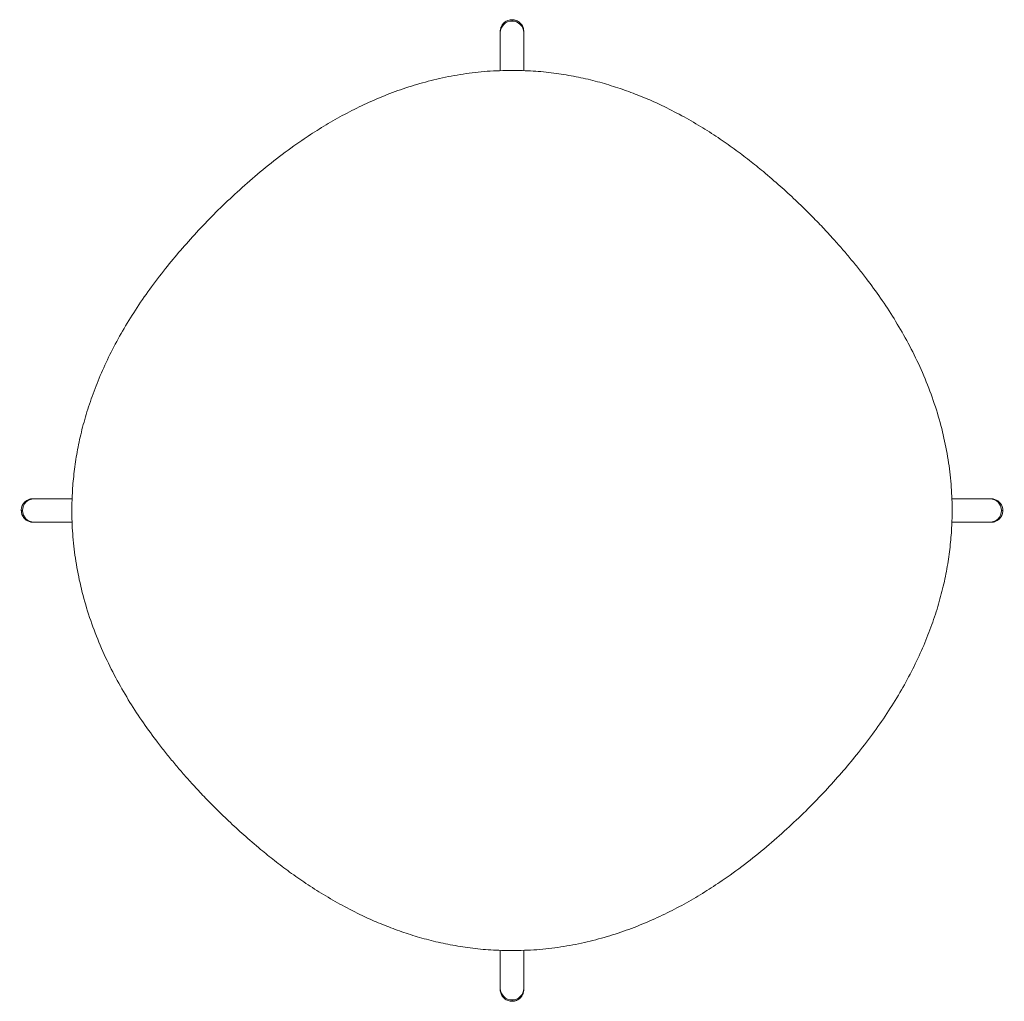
# Model space of a CAD drawing. Extents: x 6 to 143, y 738 to 839.
# Tile 1 of 9: x 6 to 73, y 738 to 805. Entities that reach past the tile are written whole.
import ezdxf

# ---------------------------------------------------------------- set-up
doc = ezdxf.new("R2010")
doc.units = 0
doc.header["$MEASUREMENT"] = 0
doc.layers.get('0').update_dxf_attribs({"lineweight": 0})

msp = doc.modelspace()

# ---------------------------------------------------------------- linework, layer by layer
at = {"color": 18, "lineweight": 9, "true_color": 0x000000}
for p, q in [((39.247, 805.377), (39.247, 805.282)), ((38.447, 804.502), (38.446, 801.893)), ((40.046, 801.897), (40.047, 804.502)), ((9.269, 772.723), (6.668, 772.723)), ((71.826, 772.723), (69.217, 772.723)), ((6.668, 771.123), (9.275, 771.123)), ((69.222, 771.123), (71.826, 771.123)), ((38.447, 741.948), (38.447, 739.344)), ((40.047, 739.344), (40.047, 741.953)), ((39.247, 738.564), (39.247, 738.468))]:
    msp.add_line(p, q, dxfattribs=at)
for points in [[(5.793, 771.923), (5.794, 771.923), (5.799, 771.923), (5.806, 771.923), (5.817, 771.923), (5.83, 771.923), (5.847, 771.923), (5.866, 771.923), (5.888, 771.923)], [(72.702, 771.923), (72.7, 771.923), (72.696, 771.923), (72.688, 771.923), (72.678, 771.923), (72.664, 771.923), (72.648, 771.923), (72.628, 771.923), (72.606, 771.923)], [(72.175, 771.171), (72.08, 771.143), (71.906, 771.123)], [(6.594, 771.123), (6.593, 771.123), (6.569, 771.123)]]:
    msp.add_lwpolyline(points, dxfattribs=at)
for points, knots in [([(39.247, 805.282), (38.812, 805.288), (38.453, 804.94), (38.447, 804.505), (38.447, 804.504), (38.447, 804.503), (38.447, 804.502)], [0, 0, 0, 0, 1, 1, 1, 2, 2, 2, 2]), ([(38.52, 804.907), (38.51, 804.886), (38.5, 804.864), (38.492, 804.842), (38.483, 804.816), (38.475, 804.789), (38.469, 804.762), (38.463, 804.739), (38.459, 804.717), (38.456, 804.694), (38.453, 804.676), (38.451, 804.658), (38.45, 804.64), (38.449, 804.628), (38.448, 804.616), (38.448, 804.604), (38.447, 804.6), (38.447, 804.596), (38.447, 804.592), (38.447, 804.59), (38.447, 804.589), (38.447, 804.587), (38.447, 804.586), (38.447, 804.585), (38.447, 804.585), (38.447, 804.584), (38.447, 804.583), (38.447, 804.583), (38.447, 804.582), (38.447, 804.581), (38.447, 804.58), (38.447, 804.579), (38.447, 804.579), (38.447, 804.578), (38.447, 804.576), (38.447, 804.574), (38.447, 804.572), (38.447, 804.565), (38.447, 804.554), (38.447, 804.538), (38.447, 804.527), (38.447, 804.515), (38.447, 804.502)], [0, 0, 0, 0, 1, 1, 1, 2, 2, 2, 3, 3, 3, 4, 4, 4, 5, 5, 5, 6, 6, 6, 7, 7, 7, 8, 8, 8, 9, 9, 9, 10, 10, 10, 11, 11, 11, 12, 12, 12, 13, 13, 13, 14, 14, 14, 14]), ([(39.271, 805.377), (39.22, 805.375), (39.168, 805.374), (39.118, 805.367), (39.069, 805.359), (39.02, 805.346), (38.973, 805.329), (38.929, 805.313), (38.887, 805.293), (38.847, 805.27), (38.809, 805.248), (38.773, 805.223), (38.739, 805.195), (38.708, 805.17), (38.678, 805.141), (38.651, 805.111), (38.626, 805.082), (38.603, 805.052), (38.581, 805.021), (38.562, 804.992), (38.543, 804.962), (38.529, 804.93), (38.526, 804.922), (38.523, 804.915), (38.52, 804.907)], [0, 0, 0, 0, 1, 1, 1, 2, 2, 2, 3, 3, 3, 4, 4, 4, 5, 5, 5, 6, 6, 6, 7, 7, 7, 8, 8, 8, 8]), ([(40.047, 804.552), (40.061, 804.994), (39.714, 805.363), (39.272, 805.377), (39.264, 805.377), (39.255, 805.377), (39.247, 805.377)], [0, 0, 0, 0, 1, 1, 1, 2, 2, 2, 2]), ([(40.047, 804.502), (40.042, 804.937), (39.685, 805.286), (39.25, 805.282), (39.249, 805.282), (39.248, 805.282), (39.247, 805.282)], [0, 0, 0, 0, 1, 1, 1, 2, 2, 2, 2]), ([(39.995, 804.858), (39.982, 804.89), (39.969, 804.922), (39.954, 804.952), (39.931, 804.998), (39.902, 805.04), (39.869, 805.08), (39.842, 805.113), (39.813, 805.144), (39.782, 805.172), (39.747, 805.203), (39.709, 805.232), (39.669, 805.257), (39.628, 805.282), (39.584, 805.304), (39.539, 805.322), (39.493, 805.34), (39.444, 805.355), (39.396, 805.363), (39.354, 805.37), (39.313, 805.374), (39.271, 805.377)], [0, 0, 0, 0, 1, 1, 1, 2, 2, 2, 3, 3, 3, 4, 4, 4, 5, 5, 5, 6, 6, 6, 7, 7, 7, 7]), ([(40.047, 801.897), (40.047, 801.912), (40.047, 801.927), (40.047, 801.942), (40.047, 802.044), (40.047, 802.145), (40.047, 802.245), (40.047, 802.345), (40.047, 802.444), (40.047, 802.541), (40.047, 802.638), (40.047, 802.734), (40.047, 802.827), (40.047, 802.92), (40.047, 803.012), (40.047, 803.1), (40.047, 803.188), (40.047, 803.274), (40.047, 803.357), (40.047, 803.439), (40.047, 803.519), (40.047, 803.595), (40.047, 803.671), (40.047, 803.743), (40.047, 803.812), (40.047, 803.88), (40.047, 803.945), (40.047, 804.005), (40.047, 804.066), (40.047, 804.122), (40.047, 804.173), (40.047, 804.225), (40.047, 804.271), (40.047, 804.314), (40.047, 804.356), (40.047, 804.393), (40.047, 804.425), (40.047, 804.457), (40.047, 804.485), (40.047, 804.507), (40.047, 804.529), (40.047, 804.546), (40.047, 804.558), (40.047, 804.565), (40.047, 804.57), (40.047, 804.573), (40.047, 804.575), (40.047, 804.576), (40.047, 804.577), (40.047, 804.578), (40.047, 804.579), (40.047, 804.58), (40.047, 804.58), (40.047, 804.581), (40.047, 804.583), (40.047, 804.584), (40.047, 804.585), (40.047, 804.586), (40.047, 804.587), (40.047, 804.589), (40.047, 804.591), (40.047, 804.593), (40.047, 804.596), (40.047, 804.599), (40.046, 804.615), (40.045, 804.631), (40.044, 804.646), (40.042, 804.669), (40.039, 804.691), (40.035, 804.714), (40.028, 804.756), (40.02, 804.798), (40.003, 804.838), (40.001, 804.845), (39.998, 804.851), (39.995, 804.858)], [0, 0, 0, 0, 1, 1, 1, 2, 2, 2, 3, 3, 3, 4, 4, 4, 5, 5, 5, 6, 6, 6, 7, 7, 7, 8, 8, 8, 9, 9, 9, 10, 10, 10, 11, 11, 11, 12, 12, 12, 13, 13, 13, 14, 14, 14, 15, 15, 15, 16, 16, 16, 17, 17, 17, 18, 18, 18, 19, 19, 19, 20, 20, 20, 21, 21, 21, 22, 22, 22, 23, 23, 23, 24, 24, 24, 25, 25, 25, 25]), ([(40.047, 804.502), (40.047, 804.513), (40.047, 804.524), (40.047, 804.533), (40.047, 804.551), (40.047, 804.562), (40.047, 804.57), (40.047, 804.572), (40.047, 804.574), (40.047, 804.574), (40.047, 804.574), (40.047, 804.574), (40.047, 804.574)], [0, 0, 0, 0, 1, 1, 1, 2, 2, 2, 3, 3, 3, 4, 4, 4, 4]), ([(39.246, 801.924), (38.682, 801.911), (38.119, 801.899), (37.557, 801.859), (37.006, 801.82), (36.456, 801.755), (35.909, 801.671), (35.373, 801.589), (34.839, 801.488), (34.31, 801.369), (33.79, 801.253), (33.275, 801.118), (32.765, 800.966), (32.264, 800.818), (31.769, 800.653), (31.279, 800.473), (30.798, 800.297), (30.323, 800.106), (29.854, 799.902), (29.394, 799.702), (28.94, 799.489), (28.492, 799.264), (28.053, 799.044), (27.62, 798.812), (27.193, 798.57), (26.775, 798.333), (26.362, 798.086), (25.955, 797.83), (25.557, 797.579), (25.165, 797.32), (24.778, 797.052), (24.24, 796.68), (23.713, 796.293), (23.196, 795.892), (22.696, 795.504), (22.206, 795.103), (21.724, 794.693), (21.258, 794.297), (20.799, 793.891), (20.349, 793.477), (19.915, 793.077), (19.488, 792.668), (19.07, 792.251), (18.666, 791.849), (18.27, 791.44), (17.881, 791.023), (17.507, 790.622), (17.14, 790.214), (16.781, 789.8), (16.435, 789.402), (16.096, 788.997), (15.764, 788.587), (15.392, 788.126), (15.029, 787.657), (14.678, 787.179), (14.337, 786.714), (14.007, 786.241), (13.69, 785.759), (13.382, 785.291), (13.086, 784.815), (12.803, 784.331), (12.529, 783.862), (12.267, 783.385), (12.018, 782.9), (11.778, 782.431), (11.55, 781.954), (11.336, 781.472), (11.129, 781.004), (10.935, 780.53), (10.755, 780.051), (10.582, 779.587), (10.421, 779.118), (10.275, 778.644), (10.134, 778.186), (10.006, 777.724), (9.893, 777.259), (9.783, 776.809), (9.687, 776.355), (9.605, 775.9), (9.525, 775.46), (9.458, 775.018), (9.405, 774.574), (9.353, 774.144), (9.314, 773.712), (9.287, 773.279), (9.26, 772.839), (9.246, 772.398), (9.245, 771.958), (9.244, 771.415), (9.264, 770.873), (9.303, 770.332), (9.343, 769.776), (9.404, 769.222), (9.485, 768.671), (9.569, 768.104), (9.674, 767.542), (9.8, 766.983), (9.929, 766.41), (10.08, 765.842), (10.251, 765.281), (10.426, 764.705), (10.623, 764.135), (10.84, 763.573), (11.056, 763.01), (11.293, 762.454), (11.548, 761.907), (11.796, 761.374), (12.062, 760.848), (12.343, 760.331), (12.616, 759.828), (12.905, 759.332), (13.206, 758.844), (13.5, 758.37), (13.806, 757.903), (14.124, 757.444), (14.433, 756.998), (14.752, 756.559), (15.082, 756.127), (15.262, 755.891), (15.446, 755.657), (15.631, 755.424), (15.814, 755.196), (15.999, 754.969), (16.187, 754.744), (16.375, 754.518), (16.566, 754.294), (16.758, 754.071), (16.973, 753.823), (17.191, 753.577), (17.411, 753.334), (17.657, 753.062), (17.906, 752.794), (18.158, 752.528), (18.431, 752.241), (18.708, 751.956), (18.988, 751.676), (19.294, 751.37), (19.605, 751.067), (19.92, 750.77), (20.261, 750.447), (20.608, 750.129), (20.959, 749.817), (21.338, 749.481), (21.722, 749.151), (22.112, 748.827), (22.425, 748.566), (22.743, 748.309), (23.064, 748.057), (23.402, 747.793), (23.744, 747.534), (24.091, 747.281), (24.455, 747.016), (24.824, 746.758), (25.198, 746.507), (25.59, 746.245), (25.987, 745.991), (26.39, 745.747), (26.811, 745.491), (27.238, 745.246), (27.671, 745.011), (28.122, 744.766), (28.58, 744.533), (29.043, 744.313), (29.404, 744.142), (29.768, 743.978), (30.135, 743.823), (30.514, 743.664), (30.896, 743.513), (31.281, 743.372), (31.678, 743.226), (32.078, 743.091), (32.482, 742.965), (32.897, 742.837), (33.315, 742.719), (33.736, 742.613), (34.169, 742.504), (34.605, 742.407), (35.043, 742.324), (35.493, 742.238), (35.945, 742.165), (36.399, 742.106), (36.865, 742.045), (37.333, 741.998), (37.802, 741.969), (38.283, 741.94), (38.764, 741.931), (39.246, 741.922)], [0, 0, 0, 0, 1, 1, 1, 2, 2, 2, 3, 3, 3, 4, 4, 4, 5, 5, 5, 6, 6, 6, 7, 7, 7, 8, 8, 8, 9, 9, 9, 10, 10, 10, 11, 11, 11, 12, 12, 12, 13, 13, 13, 14, 14, 14, 15, 15, 15, 16, 16, 16, 17, 17, 17, 18, 18, 18, 19, 19, 19, 20, 20, 20, 21, 21, 21, 22, 22, 22, 23, 23, 23, 24, 24, 24, 25, 25, 25, 26, 26, 26, 27, 27, 27, 28, 28, 28, 29, 29, 29, 30, 30, 30, 31, 31, 31, 32, 32, 32, 33, 33, 33, 34, 34, 34, 35, 35, 35, 36, 36, 36, 37, 37, 37, 38, 38, 38, 39, 39, 39, 40, 40, 40, 41, 41, 41, 42, 42, 42, 43, 43, 43, 44, 44, 44, 45, 45, 45, 46, 46, 46, 47, 47, 47, 48, 48, 48, 49, 49, 49, 50, 50, 50, 51, 51, 51, 52, 52, 52, 53, 53, 53, 54, 54, 54, 55, 55, 55, 56, 56, 56, 57, 57, 57, 58, 58, 58, 59, 59, 59, 60, 60, 60, 61, 61, 61, 62, 62, 62, 62]), ([(39.246, 741.922), (39.809, 741.935), (40.373, 741.947), (40.935, 741.987), (41.486, 742.026), (42.036, 742.091), (42.582, 742.175), (43.119, 742.257), (43.653, 742.357), (44.182, 742.476), (44.701, 742.593), (45.217, 742.728), (45.727, 742.88), (46.228, 743.028), (46.723, 743.193), (47.213, 743.373), (47.694, 743.549), (48.169, 743.74), (48.638, 743.944), (49.097, 744.144), (49.552, 744.357), (50, 744.582), (50.438, 744.802), (50.872, 745.034), (51.299, 745.276), (51.717, 745.513), (52.13, 745.76), (52.536, 746.016), (52.934, 746.266), (53.327, 746.526), (53.714, 746.793), (54.252, 747.165), (54.779, 747.553), (55.295, 747.954), (55.795, 748.342), (56.286, 748.742), (56.768, 749.152), (57.234, 749.549), (57.692, 749.954), (58.142, 750.369), (58.577, 750.769), (59.004, 751.178), (59.422, 751.595), (59.826, 751.996), (60.222, 752.406), (60.611, 752.822), (60.985, 753.224), (61.352, 753.631), (61.711, 754.046), (62.057, 754.444), (62.396, 754.848), (62.727, 755.259), (63.1, 755.72), (63.463, 756.189), (63.814, 756.667), (64.155, 757.132), (64.485, 757.605), (64.802, 758.087), (65.109, 758.555), (65.406, 759.03), (65.688, 759.514), (65.963, 759.984), (66.225, 760.461), (66.473, 760.945), (66.714, 761.415), (66.942, 761.891), (67.156, 762.374), (67.363, 762.842), (67.557, 763.316), (67.736, 763.795), (67.91, 764.259), (68.071, 764.728), (68.217, 765.201), (68.358, 765.659), (68.485, 766.122), (68.599, 766.587), (68.708, 767.037), (68.805, 767.49), (68.887, 767.946), (68.967, 768.386), (69.034, 768.828), (69.087, 769.272), (69.139, 769.702), (69.178, 770.134), (69.205, 770.567), (69.232, 771.007), (69.246, 771.447), (69.247, 771.888), (69.247, 772.43), (69.228, 772.973), (69.189, 773.514), (69.149, 774.069), (69.088, 774.624), (69.006, 775.175), (68.923, 775.741), (68.817, 776.304), (68.692, 776.863), (68.563, 777.435), (68.412, 778.003), (68.241, 778.565), (68.065, 779.141), (67.869, 779.711), (67.652, 780.272), (67.435, 780.836), (67.199, 781.391), (66.944, 781.939), (66.696, 782.472), (66.43, 782.997), (66.149, 783.514), (65.876, 784.018), (65.587, 784.514), (65.286, 785.001), (64.992, 785.476), (64.686, 785.942), (64.368, 786.401), (64.059, 786.848), (63.74, 787.287), (63.41, 787.719), (63.23, 787.955), (63.046, 788.189), (62.86, 788.421), (62.678, 788.65), (62.492, 788.877), (62.305, 789.102), (62.117, 789.328), (61.926, 789.552), (61.733, 789.775), (61.518, 790.023), (61.301, 790.268), (61.081, 790.512), (60.835, 790.783), (60.586, 791.052), (60.334, 791.318), (60.061, 791.605), (59.784, 791.889), (59.504, 792.17), (59.197, 792.476), (58.887, 792.778), (58.572, 793.076), (58.23, 793.399), (57.884, 793.716), (57.533, 794.029), (57.154, 794.365), (56.77, 794.695), (56.38, 795.019), (56.066, 795.28), (55.749, 795.537), (55.428, 795.788), (55.09, 796.053), (54.748, 796.312), (54.401, 796.565), (54.037, 796.83), (53.668, 797.088), (53.293, 797.338), (52.902, 797.6), (52.504, 797.854), (52.101, 798.099), (51.681, 798.355), (51.254, 798.6), (50.821, 798.835), (50.37, 799.08), (49.912, 799.313), (49.449, 799.533), (49.088, 799.704), (48.724, 799.867), (48.357, 800.022), (47.978, 800.182), (47.596, 800.333), (47.21, 800.474), (46.814, 800.619), (46.414, 800.755), (46.01, 800.88), (45.595, 801.009), (45.177, 801.127), (44.756, 801.233), (44.323, 801.342), (43.887, 801.438), (43.449, 801.522), (42.999, 801.608), (42.547, 801.68), (42.092, 801.74), (41.626, 801.801), (41.159, 801.848), (40.69, 801.876), (40.209, 801.905), (39.727, 801.914), (39.246, 801.924)], [0, 0, 0, 0, 1, 1, 1, 2, 2, 2, 3, 3, 3, 4, 4, 4, 5, 5, 5, 6, 6, 6, 7, 7, 7, 8, 8, 8, 9, 9, 9, 10, 10, 10, 11, 11, 11, 12, 12, 12, 13, 13, 13, 14, 14, 14, 15, 15, 15, 16, 16, 16, 17, 17, 17, 18, 18, 18, 19, 19, 19, 20, 20, 20, 21, 21, 21, 22, 22, 22, 23, 23, 23, 24, 24, 24, 25, 25, 25, 26, 26, 26, 27, 27, 27, 28, 28, 28, 29, 29, 29, 30, 30, 30, 31, 31, 31, 32, 32, 32, 33, 33, 33, 34, 34, 34, 35, 35, 35, 36, 36, 36, 37, 37, 37, 38, 38, 38, 39, 39, 39, 40, 40, 40, 41, 41, 41, 42, 42, 42, 43, 43, 43, 44, 44, 44, 45, 45, 45, 46, 46, 46, 47, 47, 47, 48, 48, 48, 49, 49, 49, 50, 50, 50, 51, 51, 51, 52, 52, 52, 53, 53, 53, 54, 54, 54, 55, 55, 55, 56, 56, 56, 57, 57, 57, 58, 58, 58, 59, 59, 59, 60, 60, 60, 61, 61, 61, 62, 62, 62, 62]), ([(6.315, 772.673), (5.901, 772.519), (5.689, 772.059), (5.843, 771.645), (5.956, 771.339), (6.243, 771.133), (6.569, 771.123)], [0, 0, 0, 0, 1, 1, 1, 2, 2, 2, 2]), ([(6.668, 772.723), (6.657, 772.723), (6.646, 772.723), (6.636, 772.723), (6.618, 772.723), (6.607, 772.723), (6.6, 772.723), (6.597, 772.723), (6.596, 772.723), (6.595, 772.723), (6.594, 772.723), (6.594, 772.723), (6.593, 772.723), (6.593, 772.723), (6.593, 772.723), (6.593, 772.723), (6.593, 772.723), (6.593, 772.723), (6.593, 772.723), (6.593, 772.723), (6.592, 772.723), (6.592, 772.723), (6.592, 772.723), (6.592, 772.723), (6.592, 772.723), (6.591, 772.723), (6.591, 772.723), (6.591, 772.723), (6.591, 772.723), (6.591, 772.723), (6.59, 772.723), (6.589, 772.723), (6.589, 772.723), (6.588, 772.723), (6.585, 772.723), (6.582, 772.723), (6.58, 772.723), (6.564, 772.722), (6.549, 772.722), (6.533, 772.72), (6.518, 772.719), (6.503, 772.718), (6.487, 772.716), (6.454, 772.711), (6.42, 772.705), (6.387, 772.696), (6.363, 772.689), (6.339, 772.68), (6.315, 772.671)], [0, 0, 0, 0, 1, 1, 1, 2, 2, 2, 3, 3, 3, 4, 4, 4, 5, 5, 5, 6, 6, 6, 7, 7, 7, 8, 8, 8, 9, 9, 9, 10, 10, 10, 11, 11, 11, 12, 12, 12, 13, 13, 13, 14, 14, 14, 15, 15, 15, 16, 16, 16, 16]), ([(71.925, 772.723), (71.918, 772.723), (71.912, 772.723), (71.905, 772.723), (71.905, 772.723), (71.904, 772.723), (71.904, 772.723), (71.903, 772.723), (71.903, 772.723), (71.903, 772.723), (71.903, 772.723), (71.903, 772.723), (71.903, 772.723), (71.903, 772.723), (71.902, 772.723), (71.902, 772.723), (71.902, 772.723), (71.902, 772.723), (71.902, 772.723), (71.902, 772.723), (71.902, 772.723), (71.902, 772.723), (71.901, 772.723), (71.901, 772.723), (71.9, 772.723), (71.898, 772.723), (71.891, 772.723), (71.878, 772.723), (71.865, 772.723), (71.845, 772.723), (71.826, 772.723)], [0, 0, 0, 0, 1, 1, 1, 2, 2, 2, 3, 3, 3, 4, 4, 4, 5, 5, 5, 6, 6, 6, 7, 7, 7, 8, 8, 8, 9, 9, 9, 10, 10, 10, 10]), ([(72.606, 771.923), (72.612, 772.358), (72.264, 772.717), (71.829, 772.723), (71.828, 772.723), (71.827, 772.723), (71.826, 772.723)], [0, 0, 0, 0, 1, 1, 1, 2, 2, 2, 2]), ([(72.175, 771.171), (72.59, 771.322), (72.804, 771.781), (72.653, 772.196), (72.542, 772.504), (72.254, 772.712), (71.927, 772.723)], [0, 0, 0, 0, 1, 1, 1, 2, 2, 2, 2]), ([(5.888, 771.923), (5.882, 771.487), (6.23, 771.129), (6.665, 771.123), (6.666, 771.123), (6.667, 771.123), (6.668, 771.123)], [0, 0, 0, 0, 1, 1, 1, 2, 2, 2, 2]), ([(71.826, 771.123), (72.262, 771.128), (72.611, 771.485), (72.606, 771.92), (72.606, 771.921), (72.606, 771.922), (72.606, 771.923)], [0, 0, 0, 0, 1, 1, 1, 2, 2, 2, 2]), ([(69.222, 771.123), (69.237, 771.123), (69.252, 771.123), (69.266, 771.123), (69.368, 771.123), (69.469, 771.123), (69.569, 771.123), (69.669, 771.123), (69.768, 771.123), (69.866, 771.123), (69.963, 771.123), (70.058, 771.123), (70.152, 771.123), (70.245, 771.123), (70.336, 771.123), (70.424, 771.123), (70.513, 771.123), (70.599, 771.123), (70.681, 771.123), (70.764, 771.123), (70.843, 771.123), (70.919, 771.123), (70.995, 771.123), (71.068, 771.123), (71.136, 771.123), (71.205, 771.123), (71.269, 771.123), (71.33, 771.123), (71.39, 771.123), (71.446, 771.123), (71.497, 771.123), (71.549, 771.123), (71.596, 771.123), (71.638, 771.123), (71.68, 771.123), (71.717, 771.123), (71.75, 771.123), (71.782, 771.123), (71.809, 771.123), (71.831, 771.123), (71.853, 771.123), (71.87, 771.123), (71.882, 771.123), (71.888, 771.123), (71.893, 771.123), (71.897, 771.123), (71.898, 771.123), (71.9, 771.123), (71.9, 771.123), (71.901, 771.123), (71.901, 771.123), (71.901, 771.123), (71.901, 771.123), (71.902, 771.123), (71.902, 771.123), (71.902, 771.123), (71.902, 771.123), (71.902, 771.123), (71.902, 771.123), (71.902, 771.123), (71.902, 771.123), (71.902, 771.123), (71.903, 771.123), (71.903, 771.123), (71.903, 771.123), (71.903, 771.123), (71.904, 771.123), (71.904, 771.123), (71.904, 771.123), (71.904, 771.123), (71.905, 771.123), (71.907, 771.123), (71.908, 771.123), (71.911, 771.123), (71.914, 771.123), (71.918, 771.123), (71.945, 771.124), (71.972, 771.126), (72, 771.129), (72.042, 771.134), (72.085, 771.141), (72.125, 771.155), (72.142, 771.16), (72.158, 771.167), (72.174, 771.174)], [0, 0, 0, 0, 1, 1, 1, 2, 2, 2, 3, 3, 3, 4, 4, 4, 5, 5, 5, 6, 6, 6, 7, 7, 7, 8, 8, 8, 9, 9, 9, 10, 10, 10, 11, 11, 11, 12, 12, 12, 13, 13, 13, 14, 14, 14, 15, 15, 15, 16, 16, 16, 17, 17, 17, 18, 18, 18, 19, 19, 19, 20, 20, 20, 21, 21, 21, 22, 22, 22, 23, 23, 23, 24, 24, 24, 25, 25, 25, 26, 26, 26, 27, 27, 27, 28, 28, 28, 28]), ([(6.569, 771.123), (6.576, 771.123), (6.583, 771.123), (6.589, 771.123), (6.59, 771.123), (6.59, 771.123), (6.591, 771.123), (6.591, 771.123), (6.591, 771.123), (6.591, 771.123), (6.591, 771.123), (6.592, 771.123), (6.592, 771.123), (6.592, 771.123), (6.592, 771.123), (6.592, 771.123), (6.592, 771.123), (6.592, 771.123), (6.592, 771.123), (6.593, 771.123), (6.593, 771.123), (6.593, 771.123), (6.593, 771.123), (6.593, 771.123), (6.594, 771.123), (6.597, 771.123), (6.604, 771.123), (6.617, 771.123), (6.63, 771.123), (6.648, 771.123), (6.671, 771.123), (6.694, 771.123), (6.723, 771.123), (6.756, 771.123), (6.789, 771.123), (6.828, 771.123), (6.871, 771.123), (6.914, 771.123), (6.962, 771.123), (7.014, 771.123), (7.067, 771.123), (7.124, 771.123), (7.185, 771.123), (7.246, 771.123), (7.312, 771.123), (7.381, 771.123), (7.451, 771.123), (7.524, 771.123), (7.601, 771.123), (7.677, 771.123), (7.758, 771.123), (7.841, 771.123), (7.924, 771.123), (8.011, 771.123), (8.1, 771.123), (8.189, 771.123), (8.281, 771.123), (8.374, 771.123), (8.468, 771.123), (8.564, 771.123), (8.662, 771.123), (8.759, 771.123), (8.859, 771.123), (8.959, 771.123), (9.059, 771.123), (9.16, 771.123), (9.263, 771.123), (9.267, 771.123), (9.271, 771.123), (9.275, 771.123)], [0, 0, 0, 0, 1, 1, 1, 2, 2, 2, 3, 3, 3, 4, 4, 4, 5, 5, 5, 6, 6, 6, 7, 7, 7, 8, 8, 8, 9, 9, 9, 10, 10, 10, 11, 11, 11, 12, 12, 12, 13, 13, 13, 14, 14, 14, 15, 15, 15, 16, 16, 16, 17, 17, 17, 18, 18, 18, 19, 19, 19, 20, 20, 20, 21, 21, 21, 22, 22, 22, 23, 23, 23, 23]), ([(6.595, 771.123), (6.595, 771.123), (6.595, 771.123), (6.595, 771.123), (6.595, 771.123), (6.595, 771.123), (6.594, 771.123), (6.594, 771.123), (6.594, 771.123), (6.594, 771.123), (6.594, 771.123), (6.594, 771.123), (6.594, 771.123), (6.593, 771.123), (6.593, 771.123), (6.593, 771.123), (6.593, 771.123), (6.593, 771.123), (6.593, 771.123), (6.593, 771.123), (6.594, 771.123), (6.595, 771.123), (6.597, 771.123), (6.604, 771.123), (6.613, 771.123), (6.624, 771.123), (6.64, 771.123), (6.661, 771.123), (6.663, 771.123), (6.666, 771.123), (6.668, 771.123)], [0, 0, 0, 0, 1, 1, 1, 2, 2, 2, 3, 3, 3, 4, 4, 4, 5, 5, 5, 6, 6, 6, 7, 7, 7, 8, 8, 8, 9, 9, 9, 10, 10, 10, 10]), ([(71.826, 771.123), (71.837, 771.123), (71.848, 771.123), (71.858, 771.123), (71.876, 771.123), (71.888, 771.123), (71.895, 771.123), (71.897, 771.123), (71.899, 771.123), (71.9, 771.123), (71.9, 771.123), (71.901, 771.123), (71.901, 771.123), (71.901, 771.123), (71.901, 771.123), (71.901, 771.123), (71.901, 771.123), (71.901, 771.123), (71.901, 771.123)], [0, 0, 0, 0, 1, 1, 1, 2, 2, 2, 3, 3, 3, 4, 4, 4, 5, 5, 5, 6, 6, 6, 6]), ([(39.975, 738.938), (39.984, 738.96), (39.994, 738.981), (40.002, 739.004), (40.012, 739.03), (40.019, 739.056), (40.026, 739.084), (40.031, 739.106), (40.035, 739.129), (40.039, 739.152), (40.041, 739.17), (40.043, 739.188), (40.045, 739.206), (40.046, 739.217), (40.046, 739.229), (40.047, 739.241), (40.047, 739.246), (40.047, 739.25), (40.047, 739.254), (40.047, 739.255), (40.047, 739.257), (40.047, 739.258), (40.047, 739.259), (40.047, 739.26), (40.047, 739.261), (40.047, 739.262), (40.047, 739.263), (40.047, 739.263), (40.047, 739.264), (40.047, 739.265), (40.047, 739.265), (40.047, 739.267), (40.047, 739.267), (40.047, 739.268), (40.047, 739.269), (40.047, 739.271), (40.047, 739.274), (40.047, 739.281), (40.047, 739.292), (40.047, 739.308), (40.047, 739.325), (40.047, 739.347), (40.047, 739.374), (40.047, 739.401), (40.047, 739.433), (40.047, 739.47), (40.047, 739.507), (40.047, 739.549), (40.047, 739.596), (40.047, 739.643), (40.047, 739.694), (40.047, 739.75), (40.047, 739.806), (40.047, 739.866), (40.047, 739.93), (40.047, 739.994), (40.047, 740.063), (40.047, 740.135), (40.047, 740.207), (40.047, 740.283), (40.047, 740.362), (40.047, 740.442), (40.047, 740.524), (40.047, 740.61), (40.047, 740.695), (40.047, 740.784), (40.047, 740.875), (40.047, 740.966), (40.047, 741.059), (40.047, 741.154), (40.047, 741.25), (40.047, 741.347), (40.047, 741.446), (40.047, 741.544), (40.047, 741.644), (40.047, 741.746), (40.047, 741.814), (40.047, 741.884), (40.047, 741.953)], [0, 0, 0, 0, 1, 1, 1, 2, 2, 2, 3, 3, 3, 4, 4, 4, 5, 5, 5, 6, 6, 6, 7, 7, 7, 8, 8, 8, 9, 9, 9, 10, 10, 10, 11, 11, 11, 12, 12, 12, 13, 13, 13, 14, 14, 14, 15, 15, 15, 16, 16, 16, 17, 17, 17, 18, 18, 18, 19, 19, 19, 20, 20, 20, 21, 21, 21, 22, 22, 22, 23, 23, 23, 24, 24, 24, 25, 25, 25, 26, 26, 26, 26]), ([(38.447, 739.344), (38.447, 739.332), (38.447, 739.321), (38.447, 739.312), (38.447, 739.294), (38.447, 739.282), (38.447, 739.275), (38.447, 739.272), (38.447, 739.271), (38.447, 739.269), (38.447, 739.268), (38.447, 739.267), (38.447, 739.266), (38.447, 739.266), (38.447, 739.265), (38.447, 739.263), (38.447, 739.263), (38.447, 739.262), (38.447, 739.26), (38.447, 739.259), (38.447, 739.258), (38.447, 739.257), (38.447, 739.255), (38.447, 739.253), (38.448, 739.25), (38.448, 739.244), (38.448, 739.236), (38.448, 739.229), (38.449, 739.216), (38.45, 739.203), (38.451, 739.19), (38.454, 739.164), (38.457, 739.139), (38.462, 739.114), (38.472, 739.069), (38.486, 739.026), (38.501, 738.983)], [0, 0, 0, 0, 1, 1, 1, 2, 2, 2, 3, 3, 3, 4, 4, 4, 5, 5, 5, 6, 6, 6, 7, 7, 7, 8, 8, 8, 9, 9, 9, 10, 10, 10, 11, 11, 11, 12, 12, 12, 12]), ([(38.501, 738.983), (38.501, 738.981), (38.502, 738.979), (38.502, 738.977), (38.514, 738.938), (38.534, 738.901), (38.556, 738.866), (38.581, 738.826), (38.607, 738.787), (38.637, 738.751), (38.665, 738.718), (38.696, 738.687), (38.73, 738.659), (38.766, 738.628), (38.804, 738.601), (38.845, 738.577), (38.888, 738.552), (38.932, 738.532), (38.979, 738.515), (39.026, 738.498), (39.074, 738.485), (39.123, 738.478), (39.157, 738.473), (39.19, 738.471), (39.224, 738.469)], [0, 0, 0, 0, 1, 1, 1, 2, 2, 2, 3, 3, 3, 4, 4, 4, 5, 5, 5, 6, 6, 6, 7, 7, 7, 8, 8, 8, 8]), ([(39.224, 738.469), (39.275, 738.47), (39.326, 738.471), (39.377, 738.479), (39.426, 738.486), (39.474, 738.5), (39.521, 738.517), (39.565, 738.533), (39.607, 738.553), (39.648, 738.576), (39.685, 738.598), (39.721, 738.623), (39.755, 738.65), (39.787, 738.676), (39.816, 738.704), (39.843, 738.735), (39.869, 738.763), (39.892, 738.794), (39.913, 738.825), (39.933, 738.854), (39.951, 738.884), (39.965, 738.916), (39.969, 738.923), (39.972, 738.931), (39.975, 738.938)], [0, 0, 0, 0, 1, 1, 1, 2, 2, 2, 3, 3, 3, 4, 4, 4, 5, 5, 5, 6, 6, 6, 7, 7, 7, 8, 8, 8, 8]), ([(39.247, 738.564), (39.683, 738.558), (40.041, 738.906), (40.047, 739.341), (40.047, 739.342), (40.047, 739.343), (40.047, 739.344)], [0, 0, 0, 0, 1, 1, 1, 2, 2, 2, 2]), ([(39.247, 738.468), (39.689, 738.468), (40.047, 738.827), (40.047, 739.268), (40.047, 739.27), (40.047, 739.272), (40.047, 739.274)], [0, 0, 0, 0, 1, 1, 1, 2, 2, 2, 2]), ([(40.047, 739.272), (40.047, 739.271), (40.047, 739.271), (40.047, 739.271), (40.047, 739.271), (40.047, 739.274), (40.047, 739.277), (40.047, 739.284), (40.047, 739.294), (40.047, 739.308), (40.047, 739.318), (40.047, 739.331), (40.047, 739.344)], [0, 0, 0, 0, 1, 1, 1, 2, 2, 2, 3, 3, 3, 4, 4, 4, 4])]:
    msp.add_open_spline(points, degree=3, knots=knots, dxfattribs=at)
for points in [[(6.668, 772.723), (6.232, 772.716), (5.884, 772.359), (5.888, 771.923)], [(38.447, 739.344), (38.454, 738.908), (38.811, 738.559), (39.247, 738.564)]]:
    msp.add_open_spline(points, degree=3, dxfattribs=at)

doc.saveas('drawing.dxf')
